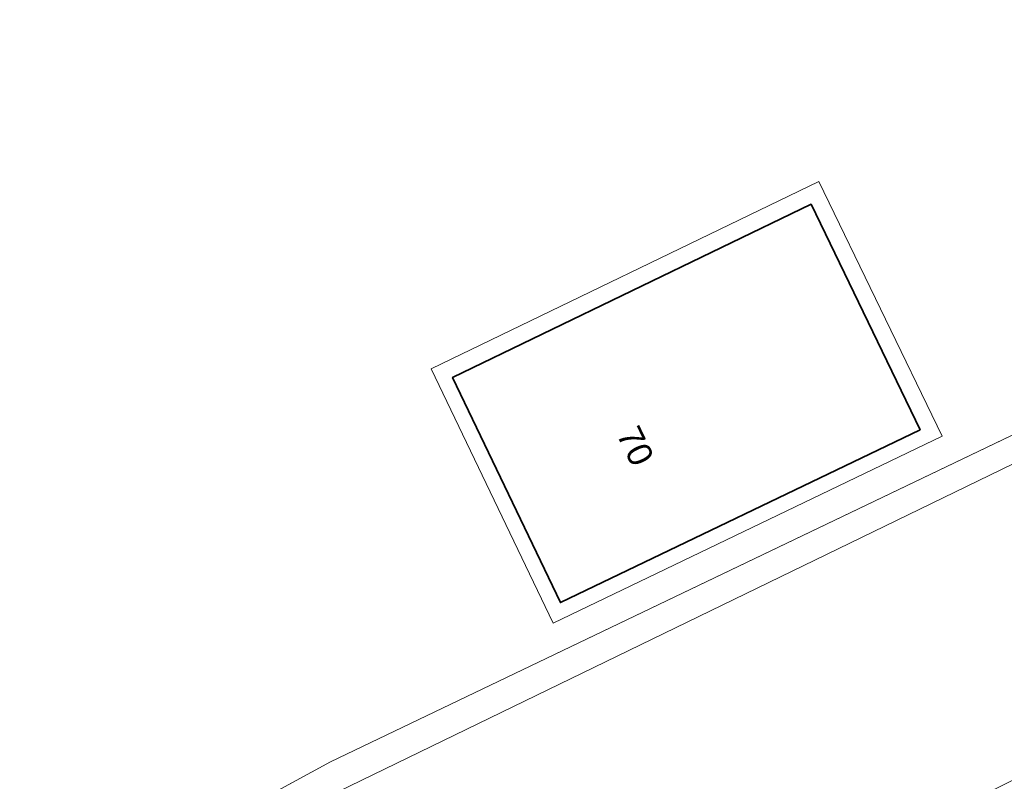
# Model space of a CAD drawing. Header units: metres. Extents: x 163543 to 168130, y 402678 to 405437.
# Tile 101 of 256: x 164539 to 164569, y 403407 to 403430. Entities that reach past the tile are written whole.
import ezdxf
from ezdxf.enums import TextEntityAlignment as Align

# ---------------------------------------------------------------- set-up
doc = ezdxf.new("R2010")
doc.units = ezdxf.units.M
doc.layers.add('X-CA190022.004-UO-ARC_Arcering$0$N-GV-GR-GRAS-A-200 GRASMENGSEL M1', color=62, linetype='Continuous', lineweight=18, transparency=0.5)
for name, color, linetype, lineweight in [('X-CA190022.004-UO-BGT_Ondergrond$0$GE_201_SHDHek_Lijn_GEM', 253, 'X-CA190022.004-UO-BGT_Ondergrond$0$Hekwerk', 9), ('X-CA190022.004-UO-BGT_Ondergrond$0$GE_401_OTDErf_Vlak_GEM', 253, 'Continuous', 9), ('X-CA190022.004-UO-BGT_Ondergrond$0$GE_4502_GBKN_Huisnummer_Lijn_GEM', 7, 'Continuous', 9), ('X-CA190022.004-UO-BGT_Ondergrond$0$GE_476_BTDGraslandagrarisch_Vlak_GEM', 253, 'Continuous', 9), ('X-CA190022.004-UO-BGT_Ondergrond$0$GE_601_PNDgrondvlakpand_Vlak_MV_GEM', 34, 'Continuous', 35), ('X-CA190022.004-UO-BGT_Ondergrond$0$GE_632_GBILuifel_Inrichtend_Vlak_GEM', 253, 'Continuous', 9), ('X-CA190022.004-UO-DWM_Beplanting$0$N-WE-GR-BEPLANTING_CULTUUR_BOSPLANTSOEN-A-500', 92, 'Continuous', 18), ('X-CA190022.004-UO-KAD_Percelen$0$B-WE-KG-GRENS_PERCEEL-GV', 150, 'Continuous', 9)]:
    doc.layers.add(name, color=color, linetype=linetype, lineweight=lineweight)
doc.styles.add('X-CA190022.004-UO-BGT_Ondergrond$0$BGT_NAR', font='arial.ttf', dxfattribs={"height": 1})
doc.linetypes.add('X-CA190022.004-UO-BGT_Ondergrond$0$Hekwerk', pattern='A,5,-1.5,[2,dgnlstyle-Veghel.shx,S=0.007937,R=0,X=0,Y=0],-1.5', length=8)

msp = doc.modelspace()

# ---------------------------------------------------------------- hatches: boundary and pattern name
at = {"layer": 'X-CA190022.004-UO-ARC_Arcering$0$N-GV-GR-GRAS-A-200 GRASMENGSEL M1'}
h = msp.add_hatch(dxfattribs=at)
h.set_pattern_fill('AGR-GRAS_02-SO', color=256, scale=0.1, pattern_type=2)
h.set_pattern_definition([(0, (0, 0), (1, 1), [0.25, -0.75]), (0, (0.55, 0.6), (1, 1), [0.25, -0.75]), (90, (0.1, 0.35), (-1, 1), [0.25, -0.75]), (90, (0.5, 0.7), (-1, 1), [0.25, -0.75]), (45, (0.2, 0.7), (0, 1), [0.25, -1.164213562]), (135, (0.55, 0), (-1, 0), [0.25, -1.164213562]), (26.5650512, (0.25, 0.3), (1, 4e-10), [0.25, -1.986067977]), (26.5650512, (0.7, 0.8), (1, 4e-10), [0.25, -1.986067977]), (63.43494882, (0.7, 0), (5e-11, 1), [0.25, -1.986067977]), (63.43494882, (0.25, 0.45), (5e-11, 1), [0.25, -1.986067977]), (63.43494882, (0.6, 0.2), (5e-11, 1), [0.25, -1.986067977]), (116.5650512, (0, 0.55), (-4e-10, 1), [0.25, -1.986067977]), (153.43494882, (0.2, 0.15), (-1, 5e-11), [0.25, -1.986067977])])
h.paths.add_polyline_path([(164569.76, 403456.18), (164575.93, 403459.42), (164592.13, 403469.02), (164595, 403470.576), (164594.762, 403471.015), (164591.883, 403469.455), (164575.686, 403459.857), (164569.535, 403456.627), (164516.461, 403431.144), (164513.536, 403429.891), (164509.424, 403427.918), (164507.565, 403427.026, -0.143057), (164505.089, 403426.743, 0.012043), (164505.431, 403426.196, 0.121553), (164507.77, 403426.57), (164509.64, 403427.467), (164513.743, 403429.436), (164516.668, 403430.689)])
at = {"layer": 'X-CA190022.004-UO-DWM_Beplanting$0$N-WE-GR-BEPLANTING_CULTUUR_BOSPLANTSOEN-A-500', "ltscale": 0.01}
h = msp.add_hatch(dxfattribs=at)
h.set_pattern_fill('AGR-BOSPLANTSOEN', color=256, scale=0.5, pattern_type=2)
h.set_pattern_definition([(0, (0, 0), (0.5, 0.5), [0.6, -0.4]), (90, (0.3, -0.2), (-2, 1e-16), [0.4, -0.6]), (90, (0.8, 0.3), (-2, 1e-16), [0.4, -0.6]), (90, (1.3, -0.1), (-2, 1e-16), [0.2, -0.8]), (90, (1.8, 0.4), (-2, 1e-16), [0.2, -0.8])])
h.paths.add_polyline_path([(164569.535, 403456.627), (164575.686, 403459.857), (164591.883, 403469.455), (164594.762, 403471.015), (164592.73, 403474.764), (164590.559, 403478.789), (164506.75, 403438.454, 0.011261), (164502.737, 403436.41, 0.401355), (164502.14, 403434.569, -0.054959), (164503.571, 403430.518, 0.076352), (164505.089, 403426.743, 0.143056), (164507.565, 403427.026), (164509.424, 403427.918), (164513.536, 403429.891), (164516.461, 403431.144)])

# ---------------------------------------------------------------- linework, layer by layer
at = {"layer": 'X-CA190022.004-UO-BGT_Ondergrond$0$GE_201_SHDHek_Lijn_GEM'}
for p, q in [((164615.122, 403439.733), (164548.566, 403407.824)), ((164548.566, 403407.824), (164540.023, 403403.175))]:
    msp.add_line(p, q, dxfattribs=at)
at = {"layer": 'X-CA190022.004-UO-BGT_Ondergrond$0$GE_401_OTDErf_Vlak_GEM', "flags": 128}
for points in [[(164651.025, 403447.645), (164644.299, 403453.372), (164637.618, 403450.032), (164615.122, 403439.733), (164548.566, 403407.824), (164540.023, 403403.175), (164531.27, 403398.411), (164527.556, 403402.577), (164527.322, 403402.835)], [(164563.201, 403424.808), (164566.519, 403417.939), (164555.57, 403412.672), (164552.284, 403419.529), (164563.201, 403424.808)]]:
    msp.add_lwpolyline(points, dxfattribs=at)
at = {"layer": 'X-CA190022.004-UO-BGT_Ondergrond$0$GE_476_BTDGraslandagrarisch_Vlak_GEM', "flags": 128}
msp.add_lwpolyline([(164550.644, 403376.15), (164547.47, 403378.197), (164550.692, 403380.132), (164585.837, 403401.236), (164576.505, 403409.845), (164544.826, 403395.416), (164541.387, 403400.972), (164540.023, 403403.175), (164548.566, 403407.824), (164615.122, 403439.733), (164637.618, 403450.032), (164644.299, 403453.372), (164651.025, 403447.645), (164680.193, 403422.553)], dxfattribs=at)
at = {"layer": 'X-CA190022.004-UO-BGT_Ondergrond$0$GE_601_PNDgrondvlakpand_Vlak_MV_GEM', "flags": 128}
msp.add_lwpolyline([(164563.201, 403424.808), (164566.519, 403417.939), (164555.57, 403412.672), (164552.284, 403419.529), (164563.201, 403424.808)], dxfattribs=at)
at = {"layer": 'X-CA190022.004-UO-BGT_Ondergrond$0$GE_632_GBILuifel_Inrichtend_Vlak_GEM', "flags": 128}
for points in [[(164563.434, 403425.498), (164567.189, 403417.74), (164555.35, 403412.044), (164551.636, 403419.793), (164563.434, 403425.498)], [(164552.284, 403419.529), (164563.201, 403424.808), (164566.519, 403417.939), (164555.57, 403412.672), (164552.284, 403419.529)]]:
    msp.add_lwpolyline(points, dxfattribs=at)
at = {"layer": 'X-CA190022.004-UO-KAD_Percelen$0$B-WE-KG-GRENS_PERCEEL-GV', "flags": 128}
for points in [[(164644.446, 403453.391), (164619.909, 403474.821), (164510.499, 403421.842), (164517.155, 403413.867), (164524.046, 403405.974), (164531.085, 403398.305)], [(164531.085, 403398.305), (164531.044, 403398.285), (164533.661, 403395.537), (164540.946, 403398.913), (164541.836, 403398.096), (164541.93, 403398.21), (164545.351, 403395.395), (164604.713, 403424.761), (164626.374, 403435.474), (164650.993, 403447.673), (164644.446, 403453.391)]]:
    msp.add_lwpolyline(points, close=True, dxfattribs=at)

# ---------------------------------------------------------------- texts
at = {"layer": 'X-CA190022.004-UO-BGT_Ondergrond$0$GE_4502_GBKN_Huisnummer_Lijn_GEM', "style": 'X-CA190022.004-UO-BGT_Ondergrond$0$BGT_NAR'}
msp.add_text('70', height=0.75, rotation=295.6, dxfattribs=at).set_placement((164557.857, 403417.445), align=Align.MIDDLE_CENTER)

doc.saveas('drawing.dxf')
